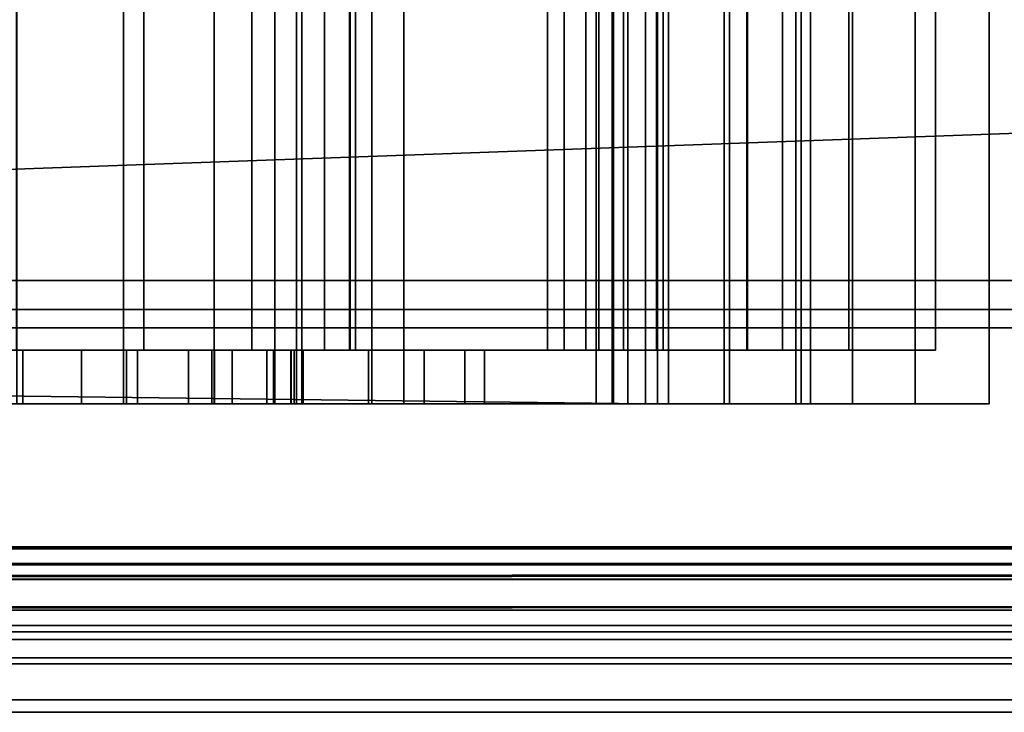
# Model space of a CAD drawing. Header units: millimetres. Extents: x -603 to 3703, y -121 to 193.
# Tile 38 of 256: x -354 to -336, y -33 to -20. Entities that reach past the tile are written whole.
import ezdxf

# ---------------------------------------------------------------- set-up
doc = ezdxf.new("R2010")
doc.units = ezdxf.units.MM
doc.layers.add('151', color=7, linetype='Continuous', true_color=0xffffff)

# ---------------------------------------------------------------- blocks, each defined once
blk = doc.blocks.new('UG_SURFACE_002')
at = {"layer": '151', "color": 35, "linetype": 'Continuous', "lineweight": 35}
for points in [[(-409, -34, 2019), (409, -34, 2019), (409, 0, 2019), (-409, 0, 2019)], [(-409, -34), (-409, -2), (409, -2), (409, -34)]]:
    blk.add_3dface(points, dxfattribs=at)
blk = doc.blocks.new('UG_SURFACE_003')
at = {"layer": '151', "color": 252, "linetype": 'Continuous', "lineweight": 35}
for points in [[(-342.4, -11.75, 1411), (-342.4, -27.25, 1411), (-403.3, -26.5, 1411), (-403.3, -12.5, 1411)], [(-346.9, -27.25, 1506.1), (-346.9, -11.75, 1506.1), (-395.7, -11.75, 1506.1), (-395.7, -27.25, 1506.1)], [(-367.575, -11.75, 967), (-347.5, -11.75, 967), (-347.5, -27.25, 967), (-367.575, -27.25, 967)], [(-352.125, -27.25, 1127.19), (-352.125, -11.75, 1127.19), (-354.113, -11.75, 1126.8), (-354.113, -27.25, 1126.8)], [(-350.437, -27.25, 1128.309), (-350.437, -11.75, 1128.309), (-352.125, -11.75, 1127.19), (-352.125, -27.25, 1127.19)], [(-349.305, -27.25, 1129.989), (-349.305, -11.75, 1129.989), (-350.437, -11.75, 1128.309), (-350.437, -27.25, 1128.309)], [(-348.9, -27.25, 1131.974), (-348.9, -11.75, 1131.974), (-349.305, -11.75, 1129.989), (-349.305, -27.25, 1129.989)], [(-348.8, -27.25, 1152), (-348.8, -11.75, 1152), (-348.9, -11.75, 1131.974), (-348.9, -27.25, 1131.974)], [(-347.5, -27.25, 1152), (-347.5, -11.75, 1152), (-348.8, -11.75, 1152), (-348.8, -27.25, 1152)], [(-347.5, -27.25, 967), (-347.5, -11.75, 967), (-339.5, -11.75, 975), (-339.5, -27.25, 975)], [(-339.5, -27.25, 1144), (-339.5, -11.75, 1144), (-347.5, -11.75, 1152), (-347.5, -27.25, 1152)], [(-346.9, -27.25, 1504.6), (-346.9, -11.75, 1504.6), (-346.9, -11.75, 1506.1), (-346.9, -27.25, 1506.1)], [(-342.4, -27.25, 1504.6), (-342.4, -11.75, 1504.6), (-346.9, -11.75, 1504.6), (-346.9, -27.25, 1504.6)], [(-343.319, -27.25, 1089), (-343.319, -11.75, 1089), (-343.021, -11.75, 1090.413), (-343.021, -27.25, 1090.413)], [(-343.021, -27.25, 1087.587), (-343.021, -11.75, 1087.587), (-343.319, -11.75, 1089), (-343.319, -27.25, 1089)], [(-343.021, -27.25, 1090.413), (-343.021, -11.75, 1090.413), (-342.178, -11.75, 1091.585), (-342.178, -27.25, 1091.585)], [(-342.178, -27.25, 1086.415), (-342.178, -11.75, 1086.415), (-343.021, -11.75, 1087.587), (-343.021, -27.25, 1087.587)], [(-343, -27.25, 989), (-343, -11.75, 989), (-342.734, -11.75, 990.339), (-342.734, -27.25, 990.339)], [(-342.734, -27.25, 987.661), (-342.734, -11.75, 987.661), (-343, -11.75, 989), (-343, -27.25, 989)], [(-342.734, -27.25, 990.339), (-342.734, -11.75, 990.339), (-341.975, -11.75, 991.475), (-341.975, -27.25, 991.475)], [(-341.975, -27.25, 986.525), (-341.975, -11.75, 986.525), (-342.734, -11.75, 987.661), (-342.734, -27.25, 987.661)], [(-342.4, -27.25, 1411), (-342.4, -11.75, 1411), (-336, -11.75, 1417.4), (-336, -27.25, 1417.4)], [(-336, -27.25, 1498.2), (-336, -11.75, 1498.2), (-342.4, -11.75, 1504.6), (-342.4, -27.25, 1504.6)], [(-342.178, -27.25, 1091.585), (-342.178, -11.75, 1091.585), (-340.934, -11.75, 1092.318), (-340.934, -27.25, 1092.318)], [(-340.934, -27.25, 1085.682), (-340.934, -11.75, 1085.682), (-342.178, -11.75, 1086.415), (-342.178, -27.25, 1086.415)], [(-341.975, -27.25, 991.475), (-341.975, -11.75, 991.475), (-340.839, -11.75, 992.234), (-340.839, -27.25, 992.234)], [(-340.839, -27.25, 985.766), (-340.839, -11.75, 985.766), (-341.975, -11.75, 986.525), (-341.975, -27.25, 986.525)], [(-340.934, -27.25, 1092.318), (-340.934, -11.75, 1092.318), (-339.5, -11.75, 1092.485), (-339.5, -27.25, 1092.485)], [(-339.5, -27.25, 1085.515), (-339.5, -11.75, 1085.515), (-340.934, -11.75, 1085.682), (-340.934, -27.25, 1085.682)], [(-340.839, -27.25, 992.234), (-340.839, -11.75, 992.234), (-339.5, -11.75, 992.5), (-339.5, -27.25, 992.5)], [(-339.5, -27.25, 985.5), (-339.5, -11.75, 985.5), (-340.839, -11.75, 985.766), (-340.839, -27.25, 985.766)], [(-339.6, -27.25, 1433), (-339.6, -11.75, 1433), (-339.326, -11.75, 1434.378), (-339.326, -27.25, 1434.378)], [(-339.326, -27.25, 1431.622), (-339.326, -11.75, 1431.622), (-339.6, -11.75, 1433), (-339.6, -27.25, 1433)], [(-339.5, -27.25, 975), (-339.5, -11.75, 975), (-339.5, -11.75, 985.5), (-339.5, -27.25, 985.5)], [(-339.5, -27.25, 1092.485), (-339.5, -11.75, 1092.485), (-339.5, -11.75, 1144), (-339.5, -27.25, 1144)], [(-339.5, -11.75, 1033.95), (-339.5, -11.75, 1085.515), (-339.5, -27.25, 1085.515), (-339.5, -27.25, 1033.95)], [(-339.5, -27.25, 1033.95), (-339.5, -27.25, 992.5), (-339.5, -11.75, 992.5), (-339.5, -11.75, 1033.95)], [(-339.326, -27.25, 1434.378), (-339.326, -11.75, 1434.378), (-338.546, -11.75, 1435.546), (-338.546, -27.25, 1435.546)], [(-338.546, -27.25, 1430.454), (-338.546, -11.75, 1430.454), (-339.326, -11.75, 1431.622), (-339.326, -27.25, 1431.622)], [(-338.546, -27.25, 1435.546), (-338.546, -11.75, 1435.546), (-337.378, -11.75, 1436.326), (-337.378, -27.25, 1436.326)], [(-337.378, -27.25, 1429.674), (-337.378, -11.75, 1429.674), (-338.546, -11.75, 1430.454), (-338.546, -27.25, 1430.454)], [(-337.378, -27.25, 1436.326), (-337.378, -11.75, 1436.326), (-336, -11.75, 1436.6), (-336, -27.25, 1436.6)], [(-336, -27.25, 1429.4), (-336, -11.75, 1429.4), (-337.378, -11.75, 1429.674), (-337.378, -27.25, 1429.674)], [(-336, -27.25, 1417.4), (-336, -11.75, 1417.4), (-336, -11.75, 1429.4), (-336, -27.25, 1429.4)], [(-336, -27.25, 1436.6), (-336, -11.75, 1436.6), (-336, -11.75, 1498.2), (-336, -27.25, 1498.2)], [(-342.814, -26.25, 1412), (-342.814, -12.75, 1412), (-408, -12.75, 1412), (-408, -26.25, 1412)], [(-394.7, -26.25, 1505.1), (-394.7, -12.75, 1505.1), (-347.9, -12.75, 1505.1), (-347.9, -26.25, 1505.1)], [(-367.075, -26.25, 968), (-347.914, -26.25, 968), (-347.914, -12.75, 968), (-367.075, -12.75, 968)], [(-354.116, -26.25, 1125.8), (-354.116, -12.75, 1125.8), (-351.745, -12.75, 1126.265), (-351.745, -26.25, 1126.265)], [(-351.745, -26.25, 1126.265), (-351.745, -12.75, 1126.265), (-349.732, -12.75, 1127.599), (-349.732, -26.25, 1127.599)], [(-349.732, -26.25, 1127.599), (-349.732, -12.75, 1127.599), (-348.382, -12.75, 1129.602), (-348.382, -26.25, 1129.602)], [(-348.382, -26.25, 1129.602), (-348.382, -12.75, 1129.602), (-347.9, -12.75, 1131.969), (-347.9, -26.25, 1131.969)], [(-340.5, -26.25, 975.414), (-340.5, -12.75, 975.414), (-347.914, -12.75, 968), (-347.914, -26.25, 968)], [(-347.9, -26.25, 1505.1), (-347.9, -12.75, 1505.1), (-347.9, -12.75, 1503.6), (-347.9, -26.25, 1503.6)], [(-347.9, -26.25, 1503.6), (-347.9, -12.75, 1503.6), (-342.814, -12.75, 1503.6), (-342.814, -26.25, 1503.6)], [(-347.9, -26.25, 1131.969), (-347.9, -12.75, 1131.969), (-347.805, -12.75, 1150.891), (-347.805, -26.25, 1150.891)], [(-347.805, -12.75, 1150.891), (-340.5, -12.75, 1143.586), (-340.5, -26.25, 1143.586), (-347.805, -26.25, 1150.891)], [(-344.227, -26.25, 1088.094), (-344.227, -12.75, 1088.094), (-343.512, -12.75, 1086.429), (-343.512, -26.25, 1086.429)], [(-344.227, -26.25, 1089.906), (-344.227, -12.75, 1089.906), (-344.227, -12.75, 1088.094), (-344.227, -26.25, 1088.094)], [(-343.512, -26.25, 1091.571), (-343.512, -12.75, 1091.571), (-344.227, -12.75, 1089.906), (-344.227, -26.25, 1089.906)], [(-343.917, -26.25, 988.14), (-343.917, -12.75, 988.14), (-343.271, -12.75, 986.545), (-343.271, -26.25, 986.545)], [(-343.917, -26.25, 989.86), (-343.917, -12.75, 989.86), (-343.917, -12.75, 988.14), (-343.917, -26.25, 988.14)], [(-343.271, -26.25, 991.455), (-343.271, -12.75, 991.455), (-343.917, -12.75, 989.86), (-343.917, -26.25, 989.86)], [(-343.512, -26.25, 1086.429), (-343.512, -12.75, 1086.429), (-342.199, -12.75, 1085.181), (-342.199, -26.25, 1085.181)], [(-342.199, -26.25, 1092.819), (-342.199, -12.75, 1092.819), (-343.512, -12.75, 1091.571), (-343.512, -26.25, 1091.571)], [(-343.271, -26.25, 986.545), (-343.271, -12.75, 986.545), (-342.074, -12.75, 985.309), (-342.074, -26.25, 985.309)], [(-342.074, -26.25, 992.691), (-342.074, -12.75, 992.691), (-343.271, -12.75, 991.455), (-343.271, -26.25, 991.455)], [(-337, -26.25, 1417.814), (-337, -12.75, 1417.814), (-342.814, -12.75, 1412), (-342.814, -26.25, 1412)], [(-342.814, -26.25, 1503.6), (-342.814, -12.75, 1503.6), (-337, -12.75, 1497.786), (-337, -26.25, 1497.786)], [(-342.199, -26.25, 1085.181), (-342.199, -12.75, 1085.181), (-340.5, -12.75, 1084.552), (-340.5, -26.25, 1084.552)], [(-340.5, -26.25, 1093.448), (-340.5, -12.75, 1093.448), (-342.199, -12.75, 1092.819), (-342.199, -26.25, 1092.819)], [(-342.074, -26.25, 985.309), (-342.074, -12.75, 985.309), (-340.5, -12.75, 984.613), (-340.5, -26.25, 984.613)], [(-340.5, -26.25, 993.387), (-340.5, -12.75, 993.387), (-342.074, -12.75, 992.691), (-342.074, -26.25, 992.691)], [(-340.515, -26.25, 1432.117), (-340.515, -12.75, 1432.117), (-339.85, -12.75, 1430.482), (-339.85, -26.25, 1430.482)], [(-340.515, -26.25, 1433.883), (-340.515, -12.75, 1433.883), (-340.515, -12.75, 1432.117), (-340.515, -26.25, 1432.117)], [(-339.85, -26.25, 1435.518), (-339.85, -12.75, 1435.518), (-340.515, -12.75, 1433.883), (-340.515, -26.25, 1433.883)], [(-340.5, -26.25, 984.613), (-340.5, -12.75, 984.613), (-340.5, -12.75, 975.414), (-340.5, -26.25, 975.414)], [(-340.5, -26.25, 1143.586), (-340.5, -12.75, 1143.586), (-340.5, -12.75, 1093.448), (-340.5, -26.25, 1093.448)], [(-340.5, -12.75, 1033.95), (-340.5, -12.75, 993.387), (-340.5, -26.25, 993.387), (-340.5, -26.25, 1033.95)], [(-340.5, -26.25, 1033.95), (-340.5, -26.25, 1084.552), (-340.5, -12.75, 1084.552), (-340.5, -12.75, 1033.95)], [(-339.85, -26.25, 1430.482), (-339.85, -12.75, 1430.482), (-338.618, -12.75, 1429.217), (-338.618, -26.25, 1429.217)], [(-338.618, -26.25, 1436.783), (-338.618, -12.75, 1436.783), (-339.85, -12.75, 1435.518), (-339.85, -26.25, 1435.518)], [(-338.618, -26.25, 1429.217), (-338.618, -12.75, 1429.217), (-337, -12.75, 1428.51), (-337, -26.25, 1428.51)], [(-337, -26.25, 1437.49), (-337, -12.75, 1437.49), (-338.618, -12.75, 1436.783), (-338.618, -26.25, 1436.783)], [(-337, -26.25, 1428.51), (-337, -12.75, 1428.51), (-337, -12.75, 1417.814), (-337, -26.25, 1417.814)], [(-337, -26.25, 1497.786), (-337, -12.75, 1497.786), (-337, -12.75, 1437.49), (-337, -26.25, 1437.49)], [(-355.934, -26.25, 1416.331), (-354, -26.25, 1415.947), (-342.814, -26.25, 1412), (-408, -26.25, 1412)], [(-394.7, -26.25, 1505.1), (-347.9, -26.25, 1505.1), (-354, -26.25, 1449.65), (-357.524, -26.25, 1448.9)], [(-340.5, -26.25, 1033.95), (-367.075, -26.25, 1033.95), (-355.092, -26.25, 1062.365), (-352.908, -26.25, 1062.365)], [(-347.914, -26.25, 968), (-367.075, -26.25, 968), (-355.934, -26.25, 972.331), (-354, -26.25, 971.947)], [(-367.075, -26.25, 1033.95), (-354, -26.25, 1005.65), (-357.524, -26.25, 1004.9)], [(-350.476, -26.25, 1004.9), (-354, -26.25, 1005.65), (-367.075, -26.25, 1033.95), (-340.5, -26.25, 1033.95)], [(-349, -26.25, 1094), (-349, -27.25, 1094), (-359, -27.25, 1094), (-359, -26.25, 1094)], [(-359, -26.25, 1084), (-359, -27.25, 1084), (-349, -27.25, 1084), (-349, -26.25, 1084)], [(-359, -26.25, 1084), (-349, -26.25, 1084), (-354, -26.25, 1072.75), (-356.135, -26.25, 1072.296)], [(-354.116, -26.25, 1125.8), (-351.745, -26.25, 1126.265), (-349, -26.25, 1094), (-359, -26.25, 1094)], [(-357.524, -27.25, 1448.9), (-357.524, -26.25, 1448.9), (-354, -26.25, 1449.65), (-354, -27.25, 1449.65)], [(-357.524, -27.25, 1004.9), (-357.524, -26.25, 1004.9), (-354, -26.25, 1005.65), (-354, -27.25, 1005.65)], [(-356.135, -27.25, 1072.296), (-356.135, -26.25, 1072.296), (-354, -26.25, 1072.75), (-354, -27.25, 1072.75)], [(-354, -27.25, 1415.947), (-354, -26.25, 1415.947), (-355.934, -26.25, 1416.331), (-355.934, -27.25, 1416.331)], [(-354, -27.25, 971.947), (-354, -26.25, 971.947), (-355.934, -26.25, 972.331), (-355.934, -27.25, 972.331)], [(-352.908, -27.25, 1062.365), (-352.908, -26.25, 1062.365), (-355.092, -26.25, 1062.365), (-355.092, -27.25, 1062.365)], [(-354, -27.25, 1449.65), (-354, -26.25, 1449.65), (-350.476, -26.25, 1448.9), (-350.476, -27.25, 1448.9)], [(-352.066, -27.25, 1416.331), (-352.066, -26.25, 1416.331), (-354, -26.25, 1415.947), (-354, -27.25, 1415.947)], [(-354, -27.25, 1005.65), (-354, -26.25, 1005.65), (-350.476, -26.25, 1004.9), (-350.476, -27.25, 1004.9)], [(-352.066, -27.25, 972.331), (-352.066, -26.25, 972.331), (-354, -26.25, 971.947), (-354, -27.25, 971.947)], [(-354, -27.25, 1072.75), (-354, -26.25, 1072.75), (-351.865, -26.25, 1072.296), (-351.865, -27.25, 1072.296)], [(-342.814, -26.25, 1412), (-354, -26.25, 1415.947), (-352.066, -26.25, 1416.331)], [(-350.476, -26.25, 1448.9), (-354, -26.25, 1449.65), (-347.9, -26.25, 1505.1), (-347.9, -26.25, 1503.6)], [(-344.227, -26.25, 1089.906), (-351.865, -26.25, 1072.296), (-354, -26.25, 1072.75), (-349, -26.25, 1084)], [(-354, -26.25, 971.947), (-352.066, -26.25, 972.331), (-347.914, -26.25, 968)], [(-350.914, -27.25, 1063.253), (-350.914, -26.25, 1063.253), (-352.908, -26.25, 1062.365), (-352.908, -27.25, 1062.365)], [(-352.908, -26.25, 1062.365), (-350.914, -26.25, 1063.253), (-340.5, -26.25, 1033.95)], [(-350.427, -27.25, 1417.427), (-350.427, -26.25, 1417.427), (-352.066, -26.25, 1416.331), (-352.066, -27.25, 1416.331)], [(-350.427, -27.25, 973.427), (-350.427, -26.25, 973.427), (-352.066, -26.25, 972.331), (-352.066, -27.25, 972.331)], [(-352.066, -26.25, 1416.331), (-350.427, -26.25, 1417.427), (-342.814, -26.25, 1412)], [(-347.914, -26.25, 968), (-352.066, -26.25, 972.331), (-350.427, -26.25, 973.427)], [(-351.865, -27.25, 1072.296), (-351.865, -26.25, 1072.296), (-350.098, -26.25, 1071.013), (-350.098, -27.25, 1071.013)], [(-351.865, -26.25, 1072.296), (-344.227, -26.25, 1088.094), (-343.512, -26.25, 1086.429)], [(-351.865, -26.25, 1072.296), (-344.227, -26.25, 1089.906), (-344.227, -26.25, 1088.094)], [(-343.512, -26.25, 1086.429), (-342.199, -26.25, 1085.181), (-350.098, -26.25, 1071.013), (-351.865, -26.25, 1072.296)], [(-351.745, -26.25, 1126.265), (-349.732, -26.25, 1127.599), (-349, -26.25, 1094)], [(-349.453, -27.25, 1064.875), (-349.453, -26.25, 1064.875), (-350.914, -26.25, 1063.253), (-350.914, -27.25, 1063.253)], [(-350.914, -26.25, 1063.253), (-349.453, -26.25, 1064.875), (-340.5, -26.25, 1033.95)], [(-350.476, -27.25, 1448.9), (-350.476, -26.25, 1448.9), (-347.563, -26.25, 1446.778), (-347.563, -27.25, 1446.778)], [(-350.476, -27.25, 1004.9), (-350.476, -26.25, 1004.9), (-347.563, -26.25, 1002.779), (-347.563, -27.25, 1002.779)], [(-347.9, -26.25, 1503.6), (-347.563, -26.25, 1446.778), (-350.476, -26.25, 1448.9)], [(-340.5, -26.25, 1033.95), (-347.563, -26.25, 1002.779), (-350.476, -26.25, 1004.9)], [(-349.331, -27.25, 1419.066), (-349.331, -26.25, 1419.066), (-350.427, -26.25, 1417.427), (-350.427, -27.25, 1417.427)], [(-349.331, -27.25, 975.066), (-349.331, -26.25, 975.066), (-350.427, -26.25, 973.427), (-350.427, -27.25, 973.427)], [(-337, -26.25, 1417.814), (-342.814, -26.25, 1412), (-350.427, -26.25, 1417.427), (-349.331, -26.25, 1419.066)], [(-350.427, -26.25, 973.427), (-349.331, -26.25, 975.066), (-340.5, -26.25, 975.414), (-347.914, -26.25, 968)], [(-350.098, -27.25, 1071.013), (-350.098, -26.25, 1071.013), (-349.007, -26.25, 1069.122), (-349.007, -27.25, 1069.122)], [(-342.199, -26.25, 1085.181), (-340.5, -26.25, 1084.552), (-350.098, -26.25, 1071.013)], [(-349.007, -26.25, 1069.122), (-350.098, -26.25, 1071.013), (-340.5, -26.25, 1084.552)], [(-349, -26.25, 1094), (-349.732, -26.25, 1127.599), (-348.382, -26.25, 1129.602)], [(-348.779, -27.25, 1066.951), (-348.779, -26.25, 1066.951), (-349.453, -26.25, 1064.875), (-349.453, -27.25, 1064.875)], [(-340.5, -26.25, 1033.95), (-349.453, -26.25, 1064.875), (-348.779, -26.25, 1066.951)], [(-348.947, -27.25, 1421), (-348.947, -26.25, 1421), (-349.331, -26.25, 1419.066), (-349.331, -27.25, 1419.066)], [(-348.947, -27.25, 977), (-348.947, -26.25, 977), (-349.331, -26.25, 975.066), (-349.331, -27.25, 975.066)], [(-339.85, -26.25, 1430.482), (-338.618, -26.25, 1429.217), (-349.331, -26.25, 1419.066), (-348.947, -26.25, 1421)], [(-338.618, -26.25, 1429.217), (-337, -26.25, 1428.51), (-337, -26.25, 1417.814), (-349.331, -26.25, 1419.066)], [(-349.331, -26.25, 975.066), (-348.947, -26.25, 977), (-343.271, -26.25, 986.545), (-342.074, -26.25, 985.309)], [(-342.074, -26.25, 985.309), (-340.5, -26.25, 984.613), (-340.5, -26.25, 975.414), (-349.331, -26.25, 975.066)], [(-349.007, -27.25, 1069.122), (-349.007, -26.25, 1069.122), (-348.779, -26.25, 1066.951), (-348.779, -27.25, 1066.951)], [(-348.779, -26.25, 1066.951), (-349.007, -26.25, 1069.122), (-340.5, -26.25, 1084.552), (-340.5, -26.25, 1033.95)], [(-349, -26.25, 1084), (-349, -27.25, 1084), (-349, -27.25, 1094), (-349, -26.25, 1094)], [(-349, -26.25, 1094), (-340.5, -26.25, 1143.586), (-342.199, -26.25, 1092.819), (-343.512, -26.25, 1091.571)], [(-349, -26.25, 1084), (-343.512, -26.25, 1091.571), (-344.227, -26.25, 1089.906)], [(-340.5, -26.25, 1143.586), (-349, -26.25, 1094), (-348.382, -26.25, 1129.602), (-347.9, -26.25, 1131.969)], [(-343.512, -26.25, 1091.571), (-349, -26.25, 1084), (-349, -26.25, 1094)], [(-348.947, -26.25, 1421), (-348.947, -27.25, 1421), (-348.947, -27.25, 1433.98), (-348.947, -26.25, 1433.98)], [(-346.525, -27.25, 1436.647), (-346.525, -26.25, 1436.647), (-348.947, -26.25, 1433.98), (-348.947, -27.25, 1433.98)], [(-348.947, -26.25, 977), (-348.947, -27.25, 977), (-348.947, -27.25, 989.98), (-348.947, -26.25, 989.98)], [(-346.525, -27.25, 992.647), (-346.525, -26.25, 992.647), (-348.947, -26.25, 989.98), (-348.947, -27.25, 989.98)], [(-348.947, -26.25, 1433.98), (-346.525, -26.25, 1436.647), (-340.515, -26.25, 1433.883), (-340.515, -26.25, 1432.117)], [(-340.515, -26.25, 1432.117), (-339.85, -26.25, 1430.482), (-348.947, -26.25, 1421), (-348.947, -26.25, 1433.98)], [(-348.947, -26.25, 989.98), (-343.917, -26.25, 989.86), (-343.917, -26.25, 988.14)], [(-348.947, -26.25, 989.98), (-346.525, -26.25, 992.647), (-343.271, -26.25, 991.455), (-343.917, -26.25, 989.86)], [(-343.917, -26.25, 988.14), (-343.271, -26.25, 986.545), (-348.947, -26.25, 977), (-348.947, -26.25, 989.98)], [(-347.9, -26.25, 1503.6), (-342.814, -26.25, 1503.6), (-337, -26.25, 1497.786)], [(-337, -26.25, 1497.786), (-337, -26.25, 1437.49), (-338.618, -26.25, 1436.783), (-347.9, -26.25, 1503.6)], [(-338.618, -26.25, 1436.783), (-339.85, -26.25, 1435.518), (-345.4, -26.25, 1440.07), (-347.9, -26.25, 1503.6)], [(-347.9, -26.25, 1503.6), (-345.4, -26.25, 1440.07), (-345.767, -26.25, 1443.655)], [(-345.767, -26.25, 1443.655), (-347.563, -26.25, 1446.778), (-347.9, -26.25, 1503.6)], [(-347.9, -26.25, 1131.969), (-347.805, -26.25, 1150.891), (-340.5, -26.25, 1143.586)], [(-347.563, -27.25, 1446.778), (-347.563, -26.25, 1446.778), (-345.767, -26.25, 1443.655), (-345.767, -27.25, 1443.655)], [(-347.563, -27.25, 1002.779), (-347.563, -26.25, 1002.779), (-345.767, -26.25, 999.655), (-345.767, -27.25, 999.655)], [(-345.767, -26.25, 999.655), (-347.563, -26.25, 1002.779), (-340.5, -26.25, 1033.95)], [(-345.4, -27.25, 1440.07), (-345.4, -26.25, 1440.07), (-346.525, -26.25, 1436.647), (-346.525, -27.25, 1436.647)], [(-345.4, -27.25, 996.07), (-345.4, -26.25, 996.07), (-346.525, -26.25, 992.647), (-346.525, -27.25, 992.647)], [(-339.85, -26.25, 1435.518), (-340.515, -26.25, 1433.883), (-346.525, -26.25, 1436.647), (-345.4, -26.25, 1440.07)], [(-342.074, -26.25, 992.691), (-343.271, -26.25, 991.455), (-346.525, -26.25, 992.647), (-345.4, -26.25, 996.07)], [(-345.767, -27.25, 1443.655), (-345.767, -26.25, 1443.655), (-345.4, -26.25, 1440.07), (-345.4, -27.25, 1440.07)], [(-345.767, -27.25, 999.655), (-345.767, -26.25, 999.655), (-345.4, -26.25, 996.07), (-345.4, -27.25, 996.07)], [(-340.5, -26.25, 1033.95), (-340.5, -26.25, 993.387), (-345.4, -26.25, 996.07), (-345.767, -26.25, 999.655)], [(-345.4, -26.25, 996.07), (-340.5, -26.25, 993.387), (-342.074, -26.25, 992.691)], [(-340.5, -26.25, 1143.586), (-340.5, -26.25, 1093.448), (-342.199, -26.25, 1092.819)], [(-342.4, -27.25, 1411), (-406, -27.25, 1411), (-406, -26.5, 1411), (-403.3, -26.5, 1411)], [(-406, -27.25, 1411), (-342.4, -27.25, 1411), (-354, -27.25, 1415.947), (-355.934, -27.25, 1416.331)], [(-376.424, -27.25, 1434.112), (-375.675, -27.25, 1435.409), (-346.9, -27.25, 1504.6), (-406, -27.25, 1411)], [(-406, -27.25, 1411), (-346.9, -27.25, 1504.6), (-395.7, -27.25, 1504.6)], [(-346.9, -27.25, 1504.6), (-346.9, -27.25, 1506.1), (-395.7, -27.25, 1506.1), (-395.7, -27.25, 1504.6)], [(-346.9, -27.25, 1504.6), (-375.675, -27.25, 1435.409), (-374.464, -27.25, 1436.289)], [(-374.464, -27.25, 1436.289), (-362.233, -27.25, 1443.655), (-360.437, -27.25, 1446.778), (-346.9, -27.25, 1504.6)], [(-339.5, -27.25, 1033.95), (-367.575, -27.25, 1033.95), (-354, -27.25, 1005.65), (-350.476, -27.25, 1004.9)], [(-367.575, -27.25, 967), (-347.5, -27.25, 967), (-354, -27.25, 971.947), (-355.934, -27.25, 972.331)], [(-357.524, -27.25, 1004.9), (-354, -27.25, 1005.65), (-367.575, -27.25, 1033.95)], [(-367.575, -27.25, 1033.95), (-339.5, -27.25, 1033.95), (-352.908, -27.25, 1062.365), (-355.092, -27.25, 1062.365)], [(-346.9, -27.25, 1504.6), (-360.437, -27.25, 1446.778), (-357.524, -27.25, 1448.9)], [(-359, -27.25, 1094), (-349, -27.25, 1094), (-352.125, -27.25, 1127.19), (-354.113, -27.25, 1126.8)], [(-357.902, -27.25, 1071.013), (-349, -27.25, 1084), (-359, -27.25, 1084)], [(-349, -27.25, 1084), (-357.902, -27.25, 1071.013), (-356.135, -27.25, 1072.296)], [(-357.524, -27.25, 1448.9), (-354, -27.25, 1449.65), (-346.9, -27.25, 1504.6)], [(-356.135, -27.25, 1072.296), (-354, -27.25, 1072.75), (-349, -27.25, 1084)], [(-354, -27.25, 1449.65), (-350.476, -27.25, 1448.9), (-336, -27.25, 1498.2), (-342.4, -27.25, 1504.6)], [(-342.4, -27.25, 1504.6), (-346.9, -27.25, 1504.6), (-354, -27.25, 1449.65)], [(-352.066, -27.25, 1416.331), (-354, -27.25, 1415.947), (-342.4, -27.25, 1411)], [(-349, -27.25, 1084), (-354, -27.25, 1072.75), (-351.865, -27.25, 1072.296)], [(-352.066, -27.25, 972.331), (-354, -27.25, 971.947), (-347.5, -27.25, 967)], [(-350.914, -27.25, 1063.253), (-352.908, -27.25, 1062.365), (-339.5, -27.25, 1033.95)], [(-350.437, -27.25, 1128.309), (-352.125, -27.25, 1127.19), (-349, -27.25, 1094)], [(-342.4, -27.25, 1411), (-350.427, -27.25, 1417.427), (-352.066, -27.25, 1416.331)], [(-350.427, -27.25, 973.427), (-352.066, -27.25, 972.331), (-347.5, -27.25, 967)], [(-351.865, -27.25, 1072.296), (-350.098, -27.25, 1071.013), (-339.5, -27.25, 1085.515), (-349, -27.25, 1084)], [(-339.5, -27.25, 1033.95), (-349.453, -27.25, 1064.875), (-350.914, -27.25, 1063.253)], [(-350.476, -27.25, 1448.9), (-347.563, -27.25, 1446.778), (-336, -27.25, 1498.2)], [(-350.476, -27.25, 1004.9), (-347.563, -27.25, 1002.779), (-339.5, -27.25, 1033.95)], [(-349, -27.25, 1094), (-349.305, -27.25, 1129.989), (-350.437, -27.25, 1128.309)], [(-349.331, -27.25, 1419.066), (-350.427, -27.25, 1417.427), (-342.4, -27.25, 1411)], [(-347.5, -27.25, 967), (-349.331, -27.25, 975.066), (-350.427, -27.25, 973.427)], [(-339.5, -27.25, 1085.515), (-350.098, -27.25, 1071.013), (-349.007, -27.25, 1069.122)], [(-348.779, -27.25, 1066.951), (-349.453, -27.25, 1064.875), (-339.5, -27.25, 1033.95)], [(-348.947, -27.25, 1421), (-349.331, -27.25, 1419.066), (-342.4, -27.25, 1411)], [(-348.947, -27.25, 977), (-349.331, -27.25, 975.066), (-347.5, -27.25, 967), (-342.734, -27.25, 987.661)], [(-348.9, -27.25, 1131.974), (-349.305, -27.25, 1129.989), (-349, -27.25, 1094), (-339.5, -27.25, 1144)], [(-339.5, -27.25, 1033.95), (-339.5, -27.25, 1085.515), (-349.007, -27.25, 1069.122), (-348.779, -27.25, 1066.951)], [(-349, -27.25, 1094), (-343.319, -27.25, 1089), (-343.021, -27.25, 1090.413)], [(-349, -27.25, 1084), (-342.178, -27.25, 1086.415), (-343.021, -27.25, 1087.587)], [(-339.5, -27.25, 1144), (-349, -27.25, 1094), (-342.178, -27.25, 1091.585), (-340.934, -27.25, 1092.318)], [(-343.021, -27.25, 1087.587), (-343.319, -27.25, 1089), (-349, -27.25, 1094), (-349, -27.25, 1084)], [(-343.021, -27.25, 1090.413), (-342.178, -27.25, 1091.585), (-349, -27.25, 1094)], [(-349, -27.25, 1084), (-339.5, -27.25, 1085.515), (-340.934, -27.25, 1085.682)], [(-340.934, -27.25, 1085.682), (-342.178, -27.25, 1086.415), (-349, -27.25, 1084)], [(-339.326, -27.25, 1431.622), (-339.6, -27.25, 1433), (-346.525, -27.25, 1436.647), (-348.947, -27.25, 1433.98)], [(-342.4, -27.25, 1411), (-338.546, -27.25, 1430.454), (-339.326, -27.25, 1431.622), (-348.947, -27.25, 1421)], [(-348.947, -27.25, 1433.98), (-348.947, -27.25, 1421), (-339.326, -27.25, 1431.622)], [(-342.734, -27.25, 987.661), (-343, -27.25, 989), (-348.947, -27.25, 989.98), (-348.947, -27.25, 977)], [(-343, -27.25, 989), (-342.734, -27.25, 990.339), (-346.525, -27.25, 992.647), (-348.947, -27.25, 989.98)], [(-339.5, -27.25, 1144), (-347.5, -27.25, 1152), (-348.8, -27.25, 1152), (-348.9, -27.25, 1131.974)], [(-347.563, -27.25, 1446.778), (-345.767, -27.25, 1443.655), (-336, -27.25, 1436.6), (-336, -27.25, 1498.2)], [(-339.5, -27.25, 1033.95), (-347.563, -27.25, 1002.779), (-345.767, -27.25, 999.655)], [(-347.5, -27.25, 967), (-339.5, -27.25, 975), (-339.5, -27.25, 985.5), (-340.839, -27.25, 985.766)], [(-340.839, -27.25, 985.766), (-341.975, -27.25, 986.525), (-347.5, -27.25, 967)], [(-341.975, -27.25, 986.525), (-342.734, -27.25, 987.661), (-347.5, -27.25, 967)], [(-346.525, -27.25, 1436.647), (-339.6, -27.25, 1433), (-339.326, -27.25, 1434.378)], [(-339.326, -27.25, 1434.378), (-338.546, -27.25, 1435.546), (-345.4, -27.25, 1440.07), (-346.525, -27.25, 1436.647)], [(-345.4, -27.25, 996.07), (-346.525, -27.25, 992.647), (-342.734, -27.25, 990.339), (-341.975, -27.25, 991.475)], [(-336, -27.25, 1436.6), (-345.767, -27.25, 1443.655), (-345.4, -27.25, 1440.07)], [(-345.767, -27.25, 999.655), (-345.4, -27.25, 996.07), (-339.5, -27.25, 992.5), (-339.5, -27.25, 1033.95)], [(-345.4, -27.25, 1440.07), (-338.546, -27.25, 1435.546), (-337.378, -27.25, 1436.326)], [(-337.378, -27.25, 1436.326), (-336, -27.25, 1436.6), (-345.4, -27.25, 1440.07)], [(-341.975, -27.25, 991.475), (-340.839, -27.25, 992.234), (-345.4, -27.25, 996.07)], [(-340.839, -27.25, 992.234), (-339.5, -27.25, 992.5), (-345.4, -27.25, 996.07)], [(-342.4, -27.25, 1411), (-336, -27.25, 1417.4), (-336, -27.25, 1429.4), (-337.378, -27.25, 1429.674)], [(-337.378, -27.25, 1429.674), (-338.546, -27.25, 1430.454), (-342.4, -27.25, 1411)], [(-340.934, -27.25, 1092.318), (-339.5, -27.25, 1092.485), (-339.5, -27.25, 1144)]]:
    blk.add_3dface(points, dxfattribs=at)
blk = doc.blocks.new('UG_SURFACE_007')
at = {"layer": '151', "color": 252, "linetype": 'Continuous', "lineweight": 35}
for points in [[(-397, 4.014, -7.75), (-412, 4.014, -7.75), (-412, -24.953, -7.75), (412, -24.953, -7.75)], [(-397, 4.014, -8.75), (397, 4.014, -8.75), (-412, -24.953, -8.75)], [(397, 4.014, -8.75), (412, 4.014, -8.75), (412, -24.953, -8.75), (-412, -24.953, -8.75)], [(397, 4.014, -7.75), (-397, 4.014, -7.75), (412, -24.953, -7.75)], [(-412, -25.835, -7.906), (412, -25.835, -7.906), (412, -24.953, -7.75), (-412, -24.953, -7.75)], [(-412, -24.953, -8.75), (412, -24.953, -8.75), (412, -25.493, -8.845), (-412, -25.493, -8.845)], [(-412, -25.493, -8.845), (412, -25.493, -8.845), (412, -31.644, -11.084), (-412, -31.644, -11.084)], [(-412, -31.986, -10.144), (412, -31.986, -10.144), (412, -25.835, -7.906), (-412, -25.835, -7.906)], [(412, -31.644, -11.084), (412, -31.986, -10.144), (-412, -31.986, -10.144), (-412, -31.644, -11.084)]]:
    blk.add_3dface(points, dxfattribs=at)
blk = doc.blocks.new('UG_SURFACE_035')
at = {"layer": '151', "color": 252, "linetype": 'Continuous', "lineweight": 35}
for points in [[(-414.5, -29.92, 2023.75), (414.5, -29.92, 2023.75), (414.5, 14.42, 2023.75), (-414.5, 14.42, 2023.75)], [(-413, -29.92, 2022.25), (-413, 14.42, 2022.25), (413, 14.42, 2022.25), (413, -29.92, 2022.25)], [(-468, -18, 2077.25), (-468, -29.92, 2077.25), (468, -29.92, 2077.25), (468, -18, 2077.25)], [(-466.5, -18, 2075.75), (466.5, -18, 2075.75), (466.5, -29.92, 2075.75), (-466.5, -29.92, 2075.75)], [(468, -29.92, 2077.25), (-468, -29.92, 2077.25), (-467.941, -30.521, 2077.191)], [(467.941, -30.521, 2077.191), (468, -29.92, 2077.25), (-467.941, -30.521, 2077.191)], [(-466.5, -29.92, 2075.75), (466.5, -29.92, 2075.75), (466.47, -30.228, 2075.72)], [(-466.47, -30.228, 2075.72), (-466.5, -29.92, 2075.75), (466.47, -30.228, 2075.72)], [(414.53, -30.228, 2023.78), (-414.5, -29.92, 2023.75), (-414.53, -30.228, 2023.78)], [(414.53, -30.228, 2023.78), (414.5, -29.92, 2023.75), (-414.5, -29.92, 2023.75)], [(-413.059, -30.521, 2022.309), (413, -29.92, 2022.25), (413.059, -30.521, 2022.309)], [(-413.059, -30.521, 2022.309), (-413, -29.92, 2022.25), (413, -29.92, 2022.25)], [(466.47, -30.228, 2075.72), (466.38, -30.525, 2075.63), (-466.38, -30.525, 2075.63), (-466.47, -30.228, 2075.72)], [(-414.53, -30.228, 2023.78), (-414.62, -30.525, 2023.87), (414.62, -30.525, 2023.87)], [(-414.53, -30.228, 2023.78), (414.62, -30.525, 2023.87), (414.53, -30.228, 2023.78)], [(-467.941, -30.521, 2077.191), (-467.766, -31.099, 2077.016), (467.766, -31.099, 2077.016), (467.941, -30.521, 2077.191)], [(466.037, -31.037, 2075.287), (-466.037, -31.037, 2075.287), (-466.38, -30.525, 2075.63), (466.38, -30.525, 2075.63)], [(414.62, -30.525, 2023.87), (-414.62, -30.525, 2023.87), (-414.963, -31.037, 2024.213), (414.963, -31.037, 2024.213)], [(413.059, -30.521, 2022.309), (-413.234, -31.099, 2022.485), (-413.059, -30.521, 2022.309)], [(413.059, -30.521, 2022.309), (413.234, -31.099, 2022.485), (-413.234, -31.099, 2022.485)], [(467.766, -31.099, 2077.016), (-467.766, -31.099, 2077.016), (-467.098, -32.098, 2076.348), (467.098, -32.098, 2076.348)], [(465.525, -31.38, 2074.775), (-465.525, -31.38, 2074.775), (-466.037, -31.037, 2075.287), (466.037, -31.037, 2075.287)], [(414.963, -31.037, 2024.213), (-414.963, -31.037, 2024.213), (-415.475, -31.38, 2024.725), (415.475, -31.38, 2024.725)], [(413.902, -32.098, 2023.152), (-413.902, -32.098, 2023.152), (-413.234, -31.099, 2022.485), (413.234, -31.099, 2022.485)], [(464.92, -31.5, 2074.17), (-464.92, -31.5, 2074.17), (-465.525, -31.38, 2074.775), (465.525, -31.38, 2074.775)], [(-464.92, -31.5, 2074.17), (464.92, -31.5, 2074.17), (416.08, -31.5, 2025.33), (-416.08, -31.5, 2025.33)], [(415.475, -31.38, 2024.725), (-415.475, -31.38, 2024.725), (-416.08, -31.5, 2025.33), (416.08, -31.5, 2025.33)], [(467.098, -32.098, 2076.348), (-467.098, -32.098, 2076.348), (-466.099, -32.766, 2075.349), (466.099, -32.766, 2075.349)], [(414.901, -32.766, 2024.151), (-414.901, -32.766, 2024.151), (-413.902, -32.098, 2023.152), (413.902, -32.098, 2023.152)], [(466.099, -32.766, 2075.349), (-466.099, -32.766, 2075.349), (-464.92, -33, 2074.17), (464.92, -33, 2074.17)], [(416.08, -33, 2025.33), (-416.08, -33, 2025.33), (-414.901, -32.766, 2024.151), (414.901, -32.766, 2024.151)], [(-464.92, -33, 2074.17), (-416.08, -33, 2025.33), (416.08, -33, 2025.33), (464.92, -33, 2074.17)]]:
    blk.add_3dface(points, dxfattribs=at)

msp = doc.modelspace()

# ---------------------------------------------------------------- linework, layer by layer
at = {"layer": '151', "color": 252, "linetype": 'Continuous', "lineweight": 35}
for p, q in [((-348.9, -11.75, 1131.974), (-348.9, -27.25, 1131.974)), ((-348.8, -11.75, 1152), (-348.8, -27.25, 1152)), ((-347.5, -11.75, 1152), (-347.5, -27.25, 1152)), ((-347.5, -11.75, 967), (-347.5, -27.25, 967)), ((-346.9, -11.75, 1506.1), (-346.9, -27.25, 1506.1)), ((-346.9, -11.75, 1504.6), (-346.9, -27.25, 1504.6)), ((-342.4, -11.75, 1504.6), (-342.4, -27.25, 1504.6)), ((-342.4, -11.75, 1411), (-342.4, -27.25, 1411)), ((-339.5, -11.75, 992.5), (-339.5, -27.25, 992.5)), ((-339.5, -11.75, 985.5), (-339.5, -27.25, 985.5)), ((-339.5, -11.75, 1144), (-339.5, -27.25, 1144)), ((-339.5, -11.75, 975), (-339.5, -27.25, 975)), ((-339.5, -11.75, 1092.485), (-339.5, -27.25, 1092.485)), ((-339.5, -11.75, 1085.515), (-339.5, -27.25, 1085.515)), ((-336, -11.75, 1436.6), (-336, -27.25, 1436.6)), ((-336, -11.75, 1429.4), (-336, -27.25, 1429.4)), ((-336, -11.75, 1498.2), (-336, -27.25, 1498.2)), ((-336, -11.75, 1417.4), (-336, -27.25, 1417.4)), ((-347.914, -12.75, 968), (-347.914, -26.25, 968)), ((-347.9, -12.75, 1503.6), (-347.9, -26.25, 1503.6)), ((-347.9, -12.75, 1505.1), (-347.9, -26.25, 1505.1)), ((-347.9, -12.75, 1131.969), (-347.9, -26.25, 1131.969)), ((-347.805, -26.25, 1150.891), (-347.805, -12.75, 1150.891)), ((-342.814, -12.75, 1412), (-342.814, -26.25, 1412)), ((-342.814, -12.75, 1503.6), (-342.814, -26.25, 1503.6)), ((-340.5, -12.75, 1143.586), (-340.5, -26.25, 1143.586)), ((-340.5, -12.75, 984.613), (-340.5, -26.25, 984.613)), ((-340.5, -12.75, 1084.552), (-340.5, -26.25, 1084.552)), ((-340.5, -12.75, 975.414), (-340.5, -26.25, 975.414)), ((-340.5, -12.75, 1093.448), (-340.5, -26.25, 1093.448)), ((-340.5, -12.75, 993.387), (-340.5, -26.25, 993.387)), ((-337, -12.75, 1437.49), (-337, -26.25, 1437.49)), ((-337, -12.75, 1428.51), (-337, -26.25, 1428.51)), ((-337, -12.75, 1417.814), (-337, -26.25, 1417.814)), ((-337, -12.75, 1497.786), (-337, -26.25, 1497.786)), ((412, -24.953, -7.75), (-412, -24.953, -7.75)), ((412, -24.953, -8.75), (-412, -24.953, -8.75)), ((412, -25.493, -8.845), (-412, -25.493, -8.845)), ((412, -25.835, -7.906), (-412, -25.835, -7.906)), ((-342.814, -26.25, 1412), (-408, -26.25, 1412)), ((-347.914, -26.25, 968), (-408, -26.25, 968)), ((-394.7, -26.25, 1505.1), (-347.9, -26.25, 1505.1)), ((-359, -26.25, 1084), (-349, -26.25, 1084)), ((-349, -26.25, 1094), (-359, -26.25, 1094)), ((-349, -26.25, 1084), (-349, -27.25, 1084)), ((-349, -26.25, 1084), (-349, -26.25, 1094)), ((-349, -26.25, 1094), (-349, -27.25, 1094)), ((-348.947, -26.25, 1421), (-348.947, -27.25, 1421)), ((-348.947, -26.25, 989.98), (-348.947, -27.25, 989.98)), ((-348.947, -26.25, 1433.98), (-348.947, -27.25, 1433.98)), ((-348.947, -26.25, 1421), (-348.947, -26.25, 1433.98)), ((-348.947, -26.25, 977), (-348.947, -27.25, 977)), ((-348.947, -26.25, 977), (-348.947, -26.25, 989.98)), ((-340.5, -26.25, 975.414), (-347.914, -26.25, 968)), ((-347.9, -26.25, 1503.6), (-342.814, -26.25, 1503.6)), ((-347.9, -26.25, 1505.1), (-347.9, -26.25, 1503.6)), ((-347.9, -26.25, 1131.969), (-347.805, -26.25, 1150.891)), ((-347.805, -26.25, 1150.891), (-340.5, -26.25, 1143.586)), ((-337, -26.25, 1417.814), (-342.814, -26.25, 1412)), ((-342.814, -26.25, 1503.6), (-337, -26.25, 1497.786)), ((-340.5, -26.25, 1084.552), (-340.5, -26.25, 993.387)), ((-340.5, -26.25, 984.613), (-340.5, -26.25, 975.414)), ((-340.5, -26.25, 1143.586), (-340.5, -26.25, 1093.448)), ((-337, -26.25, 1497.786), (-337, -26.25, 1437.49)), ((-337, -26.25, 1428.51), (-337, -26.25, 1417.814)), ((-347.5, -27.25, 967), (-406, -27.25, 967)), ((-342.4, -27.25, 1411), (-406, -27.25, 1411)), ((-395.7, -27.25, 1506.1), (-346.9, -27.25, 1506.1)), ((-359, -27.25, 1084), (-349, -27.25, 1084)), ((-349, -27.25, 1094), (-359, -27.25, 1094)), ((-349, -27.25, 1084), (-349, -27.25, 1094)), ((-348.947, -27.25, 977), (-348.947, -27.25, 989.98)), ((-348.947, -27.25, 1421), (-348.947, -27.25, 1433.98)), ((-348.9, -27.25, 1131.974), (-348.8, -27.25, 1152)), ((-348.8, -27.25, 1152), (-347.5, -27.25, 1152)), ((-347.5, -27.25, 1152), (-339.5, -27.25, 1144)), ((-339.5, -27.25, 975), (-347.5, -27.25, 967)), ((-346.9, -27.25, 1506.1), (-346.9, -27.25, 1504.6)), ((-346.9, -27.25, 1504.6), (-342.4, -27.25, 1504.6)), ((-342.4, -27.25, 1504.6), (-336, -27.25, 1498.2)), ((-336, -27.25, 1417.4), (-342.4, -27.25, 1411)), ((-339.5, -27.25, 1085.515), (-339.5, -27.25, 992.5)), ((-339.5, -27.25, 985.5), (-339.5, -27.25, 975)), ((-339.5, -27.25, 1144), (-339.5, -27.25, 1092.485)), ((-336, -27.25, 1498.2), (-336, -27.25, 1436.6)), ((-336, -27.25, 1429.4), (-336, -27.25, 1417.4)), ((468, -29.92, 2077.25), (-468, -29.92, 2077.25)), ((466.5, -29.92, 2075.75), (-466.5, -29.92, 2075.75)), ((414.5, -29.92, 2023.75), (-414.5, -29.92, 2023.75)), ((413, -29.92, 2022.25), (-413, -29.92, 2022.25)), ((464.92, -31.5, 2074.17), (-464.92, -31.5, 2074.17)), ((416.08, -31.5, 2025.33), (-416.08, -31.5, 2025.33)), ((412, -31.644, -11.084), (-412, -31.644, -11.084)), ((412, -31.986, -10.144), (-412, -31.986, -10.144))]:
    msp.add_line(p, q, dxfattribs=at)
at = {"layer": '151', "color": 252, "linetype": 'Continuous', "lineweight": 35, "extrusion": (0, 1, 0)}
for centre in [(354, 1067.5, -26.25), (354, 1067.5, -27.25)]:
    msp.add_circle(centre, 5.25, dxfattribs=at)
at = {"layer": '151', "color": 252, "linetype": 'Continuous', "lineweight": 35, "extrusion": (0, -1, 0)}
for centre, radius, start, end in [((-354, 1441, 26.25), 8.65, 305.746, 234.254), ((-354, 997, 26.25), 8.65, 305.746, 234.254), ((-354.1, 1132, 26.25), 6.2, 180, 359.7133), ((-354, 1421, 26.25), 5.053, 180, 0), ((-354, 977, 26.25), 5.053, 180, 0), ((-339.819, 1089, 26.25), 4.5, 98.7052, 261.2948), ((-339.5, 989, 26.25), 4.5, 102.8396, 257.1604), ((-336, 1433, 26.25), 4.6, 102.5559, 257.4441), ((-354, 997, 27.25), 8.65, 305.746, 234.254), ((-354, 1441, 27.25), 8.65, 305.746, 234.254), ((-354.1, 1132, 27.25), 5.2, 180, 359.7133), ((-354, 977, 27.25), 5.053, 180, 0), ((-354, 1421, 27.25), 5.053, 180, 0), ((-339.819, 1089, 27.25), 3.5, 84.7719, 275.2281), ((-339.5, 989, 27.25), 3.5, 90, 270), ((-336, 1433, 27.25), 3.6, 90, 270)]:
    msp.add_arc(centre, radius, start, end, dxfattribs=at)

# ---------------------------------------------------------------- block references
at = {"layer": '151', "color": 252, "linetype": 'Continuous', "lineweight": 35}
for name in ['UG_SURFACE_007', 'UG_SURFACE_035', 'UG_SURFACE_003']:
    msp.add_blockref(name, (0, 0), dxfattribs=at)
at = {"layer": '151', "color": 35, "linetype": 'Continuous', "lineweight": 35}
msp.add_blockref('UG_SURFACE_002', (0, 0), dxfattribs=at)

doc.saveas('drawing.dxf')
